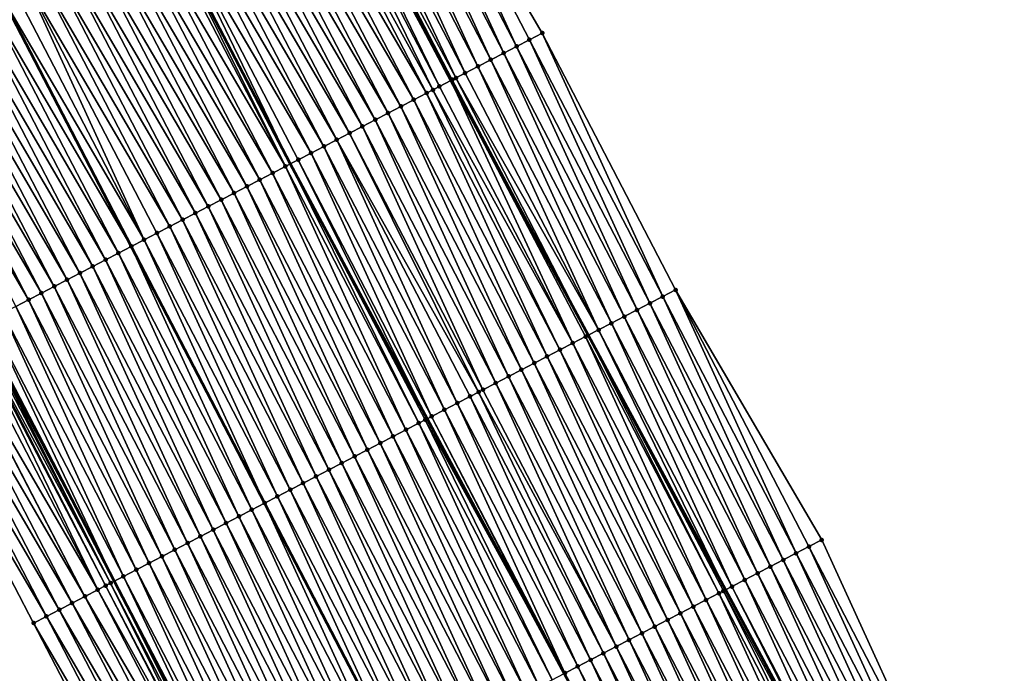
# Model space of a CAD drawing. Header units: feet. Extents: x 2010743 to 2022806, y 818705 to 837694.
# Tile 196 of 256: x 2012178 to 2012246, y 825542 to 825587. Entities that reach past the tile are written whole.
import ezdxf

# ---------------------------------------------------------------- set-up
doc = ezdxf.new("R2010")
doc.units = ezdxf.units.FT
doc.header["$MEASUREMENT"] = 0
for name, color, linetype, lineweight in [('EP_Travel Lane', 172, 'Continuous', 53), ('Road Shots', 141, 'Continuous', 100), ('STRIPING', 60, 'Continuous', 53)]:
    doc.layers.add(name, color=color, linetype=linetype, lineweight=lineweight)
doc.layers.add('I-77-MM17-21_NB-Surface-Border', color=7, linetype='Continuous')
doc.layers.add('I-77-MM17-21_NB-Surface-TIN', color=7, linetype='Continuous')

msp = doc.modelspace()

# ---------------------------------------------------------------- linework, layer by layer
at = {"layer": 'EP_Travel Lane'}
for points in [[(2012098.423, 825795.739, 322.685), (2012107.244, 825778.006, 322.934), (2012116.292, 825760.171, 323.171), (2012125.34, 825742.336, 323.418), (2012134.388, 825724.501, 323.672), (2012143.349, 825706.765, 323.886), (2012152.333, 825688.898, 324.102), (2012161.317, 825671.03, 324.312), (2012170.229, 825653.372, 324.484), (2012179.559, 825635.681, 324.602), (2012188.888, 825617.99, 324.735), (2012198.217, 825600.3, 324.868), (2012207.559, 825582.62, 324.95), (2012217.045, 825565.01, 324.969), (2012226.53, 825547.399, 325.002), (2012236.016, 825529.789, 325.043), (2012245.501, 825512.179, 325.066), (2012254.987, 825494.569, 325.048), (2012264.472, 825476.959, 325.034), (2012273.958, 825459.349, 325.006), (2012283.443, 825441.739, 324.982), (2012292.929, 825424.129, 324.94)], [(2012066.285, 825780.042, 323.996), (2012075.193, 825762.003, 324.193), (2012084.134, 825744.113, 324.357), (2012093.074, 825726.224, 324.541), (2012102.014, 825708.334, 324.683), (2012111.035, 825690.398, 324.866), (2012120.076, 825672.558, 324.993), (2012129.117, 825654.719, 325.099), (2012138.236, 825636.768, 325.226), (2012147.442, 825619.014, 325.321), (2012156.649, 825601.259, 325.367), (2012165.856, 825583.504, 325.429), (2012175.065, 825565.748, 325.494), (2012184.29, 825548.002, 325.563), (2012193.514, 825530.257, 325.608), (2012202.739, 825512.511, 325.627), (2012211.964, 825494.765, 325.644), (2012221.188, 825477.02, 325.642), (2012230.413, 825459.274, 325.644), (2012239.637, 825441.528, 325.619), (2012248.862, 825423.783, 325.6)]]:
    msp.add_polyline3d(points, dxfattribs=at)
at = {"layer": 'I-77-MM17-21_NB-Surface-Border', "color": 3, "linetype": 'Continuous', "lineweight": -3}
for points in [[(2012099.255, 825796.145, 322.634), (2012108.022, 825778.394, 322.886), (2012117.856, 825760.952, 323.074), (2012125.734, 825742.532, 323.387), (2012135.738, 825725.175, 323.587), (2012144.621, 825707.409, 323.833), (2012152.809, 825689.138, 324.083), (2012162.741, 825671.751, 324.25), (2012174.353, 825655.512, 324.278), (2012184.455, 825638.222, 324.369), (2012194.556, 825620.931, 324.428), (2012203.77, 825603.181, 324.556), (2012213.869, 825585.896, 324.582), (2012223.085, 825568.146, 324.634), (2012233.189, 825550.857, 324.629), (2012241.518, 825532.646, 324.724), (2012249.847, 825514.436, 324.823), (2012259.951, 825497.147, 324.812), (2012268.28, 825478.936, 324.864), (2012278.384, 825461.647, 324.814), (2012287.6, 825443.897, 324.804), (2012297.704, 825426.608, 324.725)], [(2012244.153, 825421.338, 325.467), (2012235.02, 825439.131, 325.501), (2012226.054, 825457.011, 325.528), (2012216.409, 825474.538, 325.541), (2012206.769, 825492.068, 325.544), (2012198.031, 825510.066, 325.549), (2012187.927, 825527.355, 325.511), (2012178.711, 825545.105, 325.5), (2012169.494, 825562.855, 325.458), (2012160.279, 825580.609, 325.418), (2012150.51, 825598.072, 325.408), (2012141.403, 825615.879, 325.378), (2012133.033, 825634.068, 325.294), (2012124.656, 825652.459, 325.188), (2012116.744, 825670.871, 325.082), (2012108.231, 825688.977, 324.949), (2012101.137, 825707.896, 324.725), (2012092.475, 825725.925, 324.566), (2012083.419, 825743.757, 324.389), (2012074.071, 825761.443, 324.254), (2012065.296, 825779.559, 324.054)]]:
    msp.add_polyline3d(points, dxfattribs=at)
at = {"layer": 'I-77-MM17-21_NB-Surface-TIN', "color": 128, "linetype": 'Continuous', "lineweight": -3}
for points in [[(2012212.094, 825584.974, 324.697), (2012203.77, 825603.181, 324.556), (2012202.883, 825602.72, 324.607)], [(2012212.094, 825584.974, 324.697), (2012212.982, 825585.435, 324.641), (2012203.77, 825603.181, 324.556)], [(2012212.982, 825585.435, 324.641), (2012213.869, 825585.896, 324.582), (2012203.77, 825603.181, 324.556)], [(2012211.207, 825584.514, 324.751), (2012202.883, 825602.72, 324.607), (2012201.995, 825602.259, 324.653)], [(2012211.207, 825584.514, 324.751), (2012212.094, 825584.974, 324.697), (2012202.883, 825602.72, 324.607)], [(2012209.432, 825583.592, 324.863), (2012201.107, 825601.799, 324.702), (2012200.22, 825601.338, 324.745)], [(2012210.319, 825584.053, 324.812), (2012201.995, 825602.259, 324.653), (2012201.107, 825601.799, 324.702)], [(2012209.432, 825583.592, 324.863), (2012210.319, 825584.053, 324.812), (2012201.107, 825601.799, 324.702)], [(2012210.319, 825584.053, 324.812), (2012211.207, 825584.514, 324.751), (2012201.995, 825602.259, 324.653)], [(2012208.544, 825583.131, 324.935), (2012200.22, 825601.338, 324.745), (2012199.332, 825600.878, 324.805)], [(2012208.544, 825583.131, 324.935), (2012209.432, 825583.592, 324.863), (2012200.22, 825601.338, 324.745)], [(2012198.042, 825600.209, 324.875), (2012207.559, 825582.62, 324.95), (2012198.217, 825600.3, 324.868)], [(2012198.444, 825600.417, 324.859), (2012198.217, 825600.3, 324.868), (2012207.559, 825582.62, 324.95)], [(2012207.909, 825582.801, 324.949), (2012199.332, 825600.878, 324.805), (2012198.444, 825600.417, 324.859)], [(2012207.657, 825582.67, 324.947), (2012198.444, 825600.417, 324.859), (2012207.559, 825582.62, 324.95)], [(2012207.657, 825582.67, 324.947), (2012207.909, 825582.801, 324.949), (2012198.444, 825600.417, 324.859)], [(2012207.909, 825582.801, 324.949), (2012208.544, 825583.131, 324.935), (2012199.332, 825600.878, 324.805)], [(2012206.32, 825581.976, 324.987), (2012197.557, 825599.957, 324.879), (2012196.669, 825599.496, 324.885)], [(2012206.769, 825582.21, 324.972), (2012198.042, 825600.209, 324.875), (2012197.557, 825599.957, 324.879)], [(2012206.32, 825581.976, 324.987), (2012206.769, 825582.21, 324.972), (2012197.557, 825599.957, 324.879)], [(2012206.769, 825582.21, 324.972), (2012207.559, 825582.62, 324.95), (2012198.042, 825600.209, 324.875)], [(2012204.994, 825581.288, 325.007), (2012195.782, 825599.035, 324.885), (2012194.894, 825598.575, 324.892)], [(2012205.882, 825581.749, 324.994), (2012196.669, 825599.496, 324.885), (2012195.782, 825599.035, 324.885)], [(2012204.994, 825581.288, 325.007), (2012205.882, 825581.749, 324.994), (2012195.782, 825599.035, 324.885)], [(2012205.882, 825581.749, 324.994), (2012206.32, 825581.976, 324.987), (2012196.669, 825599.496, 324.885)], [(2012204.107, 825580.827, 325.019), (2012194.894, 825598.575, 324.892), (2012194.006, 825598.114, 324.904)], [(2012204.107, 825580.827, 325.019), (2012204.994, 825581.288, 325.007), (2012194.894, 825598.575, 324.892)], [(2012202.332, 825579.905, 325.038), (2012193.119, 825597.653, 324.916), (2012192.231, 825597.193, 324.925)], [(2012203.219, 825580.366, 325.026), (2012194.006, 825598.114, 324.904), (2012193.119, 825597.653, 324.916)], [(2012202.332, 825579.905, 325.038), (2012203.219, 825580.366, 325.026), (2012193.119, 825597.653, 324.916)], [(2012203.219, 825580.366, 325.026), (2012204.107, 825580.827, 325.019), (2012194.006, 825598.114, 324.904)], [(2012201.444, 825579.445, 325.042), (2012192.231, 825597.193, 324.925), (2012191.344, 825596.732, 324.934)], [(2012201.444, 825579.445, 325.042), (2012202.332, 825579.905, 325.038), (2012192.231, 825597.193, 324.925)], [(2012199.669, 825578.523, 325.069), (2012190.456, 825596.271, 324.945), (2012189.569, 825595.811, 324.965)], [(2012200.557, 825578.984, 325.057), (2012191.344, 825596.732, 324.934), (2012190.456, 825596.271, 324.945)], [(2012199.669, 825578.523, 325.069), (2012200.557, 825578.984, 325.057), (2012190.456, 825596.271, 324.945)], [(2012200.557, 825578.984, 325.057), (2012201.444, 825579.445, 325.042), (2012191.344, 825596.732, 324.934)], [(2012198.782, 825578.062, 325.079), (2012189.569, 825595.811, 324.965), (2012188.681, 825595.35, 324.987)], [(2012198.782, 825578.062, 325.079), (2012199.669, 825578.523, 325.069), (2012189.569, 825595.811, 324.965)], [(2012187.793, 825594.889, 325.014), (2012187.214, 825594.589, 325.021), (2012196.446, 825576.849, 325.097)], [(2012197.894, 825577.601, 325.094), (2012188.681, 825595.35, 324.987), (2012187.793, 825594.889, 325.014)], [(2012197.007, 825577.141, 325.104), (2012187.793, 825594.889, 325.014), (2012196.446, 825576.849, 325.097)], [(2012197.007, 825577.141, 325.104), (2012197.894, 825577.601, 325.094), (2012187.793, 825594.889, 325.014)], [(2012197.894, 825577.601, 325.094), (2012198.782, 825578.062, 325.079), (2012188.681, 825595.35, 324.987)], [(2012196.119, 825576.68, 325.094), (2012186.906, 825594.429, 325.024), (2012186.018, 825593.968, 325.048)], [(2012196.119, 825576.68, 325.094), (2012187.214, 825594.589, 325.021), (2012186.906, 825594.429, 325.024)], [(2012196.119, 825576.68, 325.094), (2012196.446, 825576.849, 325.097), (2012187.214, 825594.589, 325.021)], [(2012194.344, 825575.758, 325.137), (2012185.131, 825593.507, 325.056), (2012184.243, 825593.047, 325.068)], [(2012195.232, 825576.219, 325.123), (2012186.018, 825593.968, 325.048), (2012185.131, 825593.507, 325.056)], [(2012194.344, 825575.758, 325.137), (2012195.232, 825576.219, 325.123), (2012185.131, 825593.507, 325.056)], [(2012195.232, 825576.219, 325.123), (2012196.119, 825576.68, 325.094), (2012186.018, 825593.968, 325.048)], [(2012193.457, 825575.297, 325.152), (2012184.243, 825593.047, 325.068), (2012183.355, 825592.586, 325.084)], [(2012193.457, 825575.297, 325.152), (2012194.344, 825575.758, 325.137), (2012184.243, 825593.047, 325.068)], [(2012191.682, 825574.376, 325.187), (2012182.468, 825592.125, 325.103), (2012181.58, 825591.665, 325.12)], [(2012192.569, 825574.836, 325.167), (2012183.355, 825592.586, 325.084), (2012182.468, 825592.125, 325.103)], [(2012191.682, 825574.376, 325.187), (2012192.569, 825574.836, 325.167), (2012182.468, 825592.125, 325.103)], [(2012192.569, 825574.836, 325.167), (2012193.457, 825575.297, 325.152), (2012183.355, 825592.586, 325.084)], [(2012190.794, 825573.915, 325.205), (2012181.58, 825591.665, 325.12), (2012180.693, 825591.204, 325.134)], [(2012190.794, 825573.915, 325.205), (2012191.682, 825574.376, 325.187), (2012181.58, 825591.665, 325.12)], [(2012189.019, 825572.993, 325.236), (2012179.805, 825590.744, 325.149), (2012178.918, 825590.283, 325.166)], [(2012189.907, 825573.454, 325.218), (2012180.693, 825591.204, 325.134), (2012179.805, 825590.744, 325.149)], [(2012189.019, 825572.993, 325.236), (2012189.907, 825573.454, 325.218), (2012179.805, 825590.744, 325.149)], [(2012189.907, 825573.454, 325.218), (2012190.794, 825573.915, 325.205), (2012180.693, 825591.204, 325.134)], [(2012188.132, 825572.532, 325.254), (2012178.918, 825590.283, 325.166), (2012178.03, 825589.822, 325.189)], [(2012188.132, 825572.532, 325.254), (2012189.019, 825572.993, 325.236), (2012178.918, 825590.283, 325.166)], [(2012186.357, 825571.611, 325.294), (2012178.03, 825589.822, 325.189), (2012177.142, 825589.362, 325.218)], [(2012186.357, 825571.611, 325.294), (2012187.244, 825572.072, 325.272), (2012178.03, 825589.822, 325.189)], [(2012187.244, 825572.072, 325.272), (2012188.132, 825572.532, 325.254), (2012178.03, 825589.822, 325.189)], [(2012175.367, 825588.44, 325.25), (2012185.469, 825571.15, 325.31), (2012176.255, 825588.901, 325.231)], [(2012186.357, 825571.611, 325.294), (2012177.142, 825589.362, 325.218), (2012176.255, 825588.901, 325.231)], [(2012186.357, 825571.611, 325.294), (2012176.255, 825588.901, 325.231), (2012185.469, 825571.15, 325.31)], [(2012184.582, 825570.689, 325.328), (2012175.367, 825588.44, 325.25), (2012174.48, 825587.98, 325.266)], [(2012184.582, 825570.689, 325.328), (2012185.469, 825571.15, 325.31), (2012175.367, 825588.44, 325.25)], [(2012182.807, 825569.767, 325.359), (2012173.592, 825587.519, 325.283), (2012172.704, 825587.058, 325.303)], [(2012183.694, 825570.228, 325.342), (2012174.48, 825587.98, 325.266), (2012173.592, 825587.519, 325.283)], [(2012182.807, 825569.767, 325.359), (2012183.694, 825570.228, 325.342), (2012173.592, 825587.519, 325.283)], [(2012183.694, 825570.228, 325.342), (2012184.582, 825570.689, 325.328), (2012174.48, 825587.98, 325.266)], [(2012181.919, 825569.307, 325.379), (2012172.704, 825587.058, 325.303), (2012171.817, 825586.598, 325.322)], [(2012181.919, 825569.307, 325.379), (2012182.807, 825569.767, 325.359), (2012172.704, 825587.058, 325.303)], [(2012180.144, 825568.385, 325.412), (2012170.929, 825586.137, 325.337), (2012170.042, 825585.676, 325.351)], [(2012181.032, 825568.846, 325.397), (2012171.817, 825586.598, 325.322), (2012170.929, 825586.137, 325.337)], [(2012180.144, 825568.385, 325.412), (2012181.032, 825568.846, 325.397), (2012170.929, 825586.137, 325.337)], [(2012181.032, 825568.846, 325.397), (2012181.919, 825569.307, 325.379), (2012171.817, 825586.598, 325.322)], [(2012179.257, 825567.924, 325.422), (2012170.042, 825585.676, 325.351), (2012169.154, 825585.216, 325.37)], [(2012179.257, 825567.924, 325.422), (2012180.144, 825568.385, 325.412), (2012170.042, 825585.676, 325.351)], [(2012221.31, 825567.225, 324.736), (2012212.982, 825585.435, 324.641), (2012212.094, 825584.974, 324.697)], [(2012222.198, 825567.685, 324.689), (2012213.869, 825585.896, 324.582), (2012212.982, 825585.435, 324.641)], [(2012221.31, 825567.225, 324.736), (2012222.198, 825567.685, 324.689), (2012212.982, 825585.435, 324.641)], [(2012222.198, 825567.685, 324.689), (2012223.085, 825568.146, 324.634), (2012213.869, 825585.896, 324.582)], [(2012178.369, 825567.463, 325.439), (2012169.154, 825585.216, 325.37), (2012168.267, 825584.755, 325.389)], [(2012177.482, 825567.003, 325.458), (2012178.369, 825567.463, 325.439), (2012168.267, 825584.755, 325.389)], [(2012178.369, 825567.463, 325.439), (2012179.257, 825567.924, 325.422), (2012169.154, 825585.216, 325.37)], [(2012220.423, 825566.764, 324.789), (2012212.094, 825584.974, 324.697), (2012211.207, 825584.514, 324.751)], [(2012220.423, 825566.764, 324.789), (2012221.31, 825567.225, 324.736), (2012212.094, 825584.974, 324.697)], [(2012218.648, 825565.842, 324.894), (2012210.319, 825584.053, 324.812), (2012209.432, 825583.592, 324.863)], [(2012219.535, 825566.303, 324.84), (2012211.207, 825584.514, 324.751), (2012210.319, 825584.053, 324.812)], [(2012218.648, 825565.842, 324.894), (2012219.535, 825566.303, 324.84), (2012210.319, 825584.053, 324.812)], [(2012219.535, 825566.303, 324.84), (2012220.423, 825566.764, 324.789), (2012211.207, 825584.514, 324.751)], [(2012217.761, 825565.381, 324.958), (2012209.432, 825583.592, 324.863), (2012208.544, 825583.131, 324.935)], [(2012217.761, 825565.381, 324.958), (2012218.648, 825565.842, 324.894), (2012209.432, 825583.592, 324.863)], [(2012215.986, 825564.46, 324.998), (2012207.559, 825582.62, 324.95), (2012206.769, 825582.21, 324.972)], [(2012207.657, 825582.67, 324.947), (2012207.559, 825582.62, 324.95), (2012217.045, 825565.01, 324.969)], [(2012216.873, 825564.92, 324.972), (2012217.045, 825565.01, 324.969), (2012207.559, 825582.62, 324.95)], [(2012215.986, 825564.46, 324.998), (2012216.873, 825564.92, 324.972), (2012207.559, 825582.62, 324.95)], [(2012207.657, 825582.67, 324.947), (2012217.045, 825565.01, 324.969), (2012207.909, 825582.801, 324.949)], [(2012217.761, 825565.381, 324.958), (2012208.544, 825583.131, 324.935), (2012207.909, 825582.801, 324.949)], [(2012217.761, 825565.381, 324.958), (2012207.909, 825582.801, 324.949), (2012217.045, 825565.01, 324.969)], [(2012215.098, 825563.999, 325.011), (2012206.32, 825581.976, 324.987), (2012205.882, 825581.749, 324.994)], [(2012215.986, 825564.46, 324.998), (2012206.769, 825582.21, 324.972), (2012206.32, 825581.976, 324.987)], [(2012215.098, 825563.999, 325.011), (2012215.986, 825564.46, 324.998), (2012206.32, 825581.976, 324.987)], [(2012213.323, 825563.077, 325.05), (2012204.994, 825581.288, 325.007), (2012204.107, 825580.827, 325.019)], [(2012214.211, 825563.538, 325.025), (2012205.882, 825581.749, 324.994), (2012204.994, 825581.288, 325.007)], [(2012213.323, 825563.077, 325.05), (2012214.211, 825563.538, 325.025), (2012204.994, 825581.288, 325.007)], [(2012214.211, 825563.538, 325.025), (2012215.098, 825563.999, 325.011), (2012205.882, 825581.749, 324.994)], [(2012212.436, 825562.616, 325.07), (2012204.107, 825580.827, 325.019), (2012203.219, 825580.366, 325.026)], [(2012212.436, 825562.616, 325.07), (2012213.323, 825563.077, 325.05), (2012204.107, 825580.827, 325.019)], [(2012210.661, 825561.695, 325.094), (2012202.332, 825579.905, 325.038), (2012201.444, 825579.445, 325.042)], [(2012211.548, 825562.156, 325.085), (2012203.219, 825580.366, 325.026), (2012202.332, 825579.905, 325.038)], [(2012210.661, 825561.695, 325.094), (2012211.548, 825562.156, 325.085), (2012202.332, 825579.905, 325.038)], [(2012211.548, 825562.156, 325.085), (2012212.436, 825562.616, 325.07), (2012203.219, 825580.366, 325.026)], [(2012209.773, 825561.234, 325.122), (2012201.444, 825579.445, 325.042), (2012200.557, 825578.984, 325.057)], [(2012209.773, 825561.234, 325.122), (2012210.661, 825561.695, 325.094), (2012201.444, 825579.445, 325.042)], [(2012207.998, 825560.312, 325.157), (2012199.669, 825578.523, 325.069), (2012198.782, 825578.062, 325.079)], [(2012209.47, 825561.077, 325.131), (2012200.557, 825578.984, 325.057), (2012199.669, 825578.523, 325.069)], [(2012207.998, 825560.312, 325.157), (2012208.886, 825560.773, 325.141), (2012199.669, 825578.523, 325.069)], [(2012208.886, 825560.773, 325.141), (2012209.47, 825561.077, 325.131), (2012199.669, 825578.523, 325.069)], [(2012209.47, 825561.077, 325.131), (2012209.773, 825561.234, 325.122), (2012200.557, 825578.984, 325.057)], [(2012207.111, 825559.851, 325.167), (2012198.782, 825578.062, 325.079), (2012197.894, 825577.601, 325.094)], [(2012207.111, 825559.851, 325.167), (2012207.998, 825560.312, 325.157), (2012198.782, 825578.062, 325.079)], [(2012197.007, 825577.141, 325.104), (2012196.446, 825576.849, 325.097), (2012205.922, 825559.234, 325.174)], [(2012206.223, 825559.391, 325.172), (2012197.894, 825577.601, 325.094), (2012197.007, 825577.141, 325.104)], [(2012206.223, 825559.391, 325.172), (2012197.007, 825577.141, 325.104), (2012205.922, 825559.234, 325.174)], [(2012206.223, 825559.391, 325.172), (2012207.111, 825559.851, 325.167), (2012197.894, 825577.601, 325.094)], [(2012204.448, 825558.469, 325.198), (2012196.119, 825576.68, 325.094), (2012195.232, 825576.219, 325.123)], [(2012205.336, 825558.93, 325.176), (2012196.446, 825576.849, 325.097), (2012196.119, 825576.68, 325.094)], [(2012204.448, 825558.469, 325.198), (2012205.336, 825558.93, 325.176), (2012196.119, 825576.68, 325.094)], [(2012205.781, 825559.161, 325.174), (2012205.922, 825559.234, 325.174), (2012196.446, 825576.849, 325.097)], [(2012205.336, 825558.93, 325.176), (2012205.781, 825559.161, 325.174), (2012196.446, 825576.849, 325.097)], [(2012203.561, 825558.008, 325.211), (2012195.232, 825576.219, 325.123), (2012194.344, 825575.758, 325.137)], [(2012203.561, 825558.008, 325.211), (2012204.448, 825558.469, 325.198), (2012195.232, 825576.219, 325.123)], [(2012201.786, 825557.087, 325.239), (2012193.457, 825575.297, 325.152), (2012192.569, 825574.836, 325.167)], [(2012202.673, 825557.547, 325.223), (2012194.344, 825575.758, 325.137), (2012193.457, 825575.297, 325.152)], [(2012201.786, 825557.087, 325.239), (2012202.673, 825557.547, 325.223), (2012193.457, 825575.297, 325.152)], [(2012202.673, 825557.547, 325.223), (2012203.561, 825558.008, 325.211), (2012194.344, 825575.758, 325.137)], [(2012200.898, 825556.626, 325.259), (2012192.569, 825574.836, 325.167), (2012191.682, 825574.376, 325.187)], [(2012200.898, 825556.626, 325.259), (2012201.786, 825557.087, 325.239), (2012192.569, 825574.836, 325.167)], [(2012199.123, 825555.704, 325.289), (2012190.794, 825573.915, 325.205), (2012189.907, 825573.454, 325.218)], [(2012200.011, 825556.165, 325.277), (2012191.682, 825574.376, 325.187), (2012190.794, 825573.915, 325.205)], [(2012199.123, 825555.704, 325.289), (2012200.011, 825556.165, 325.277), (2012190.794, 825573.915, 325.205)], [(2012200.011, 825556.165, 325.277), (2012200.898, 825556.626, 325.259), (2012191.682, 825574.376, 325.187)], [(2012198.236, 825555.243, 325.305), (2012189.907, 825573.454, 325.218), (2012189.019, 825572.993, 325.236)], [(2012198.236, 825555.243, 325.305), (2012199.123, 825555.704, 325.289), (2012189.907, 825573.454, 325.218)], [(2012196.461, 825554.322, 325.351), (2012188.132, 825572.532, 325.254), (2012187.244, 825572.072, 325.272)], [(2012197.348, 825554.782, 325.325), (2012189.019, 825572.993, 325.236), (2012188.132, 825572.532, 325.254)], [(2012196.461, 825554.322, 325.351), (2012197.348, 825554.782, 325.325), (2012188.132, 825572.532, 325.254)], [(2012197.348, 825554.782, 325.325), (2012198.236, 825555.243, 325.305), (2012189.019, 825572.993, 325.236)], [(2012195.573, 825553.861, 325.375), (2012187.244, 825572.072, 325.272), (2012186.357, 825571.611, 325.294)], [(2012195.573, 825553.861, 325.375), (2012196.461, 825554.322, 325.351), (2012187.244, 825572.072, 325.272)], [(2012193.798, 825552.939, 325.404), (2012185.469, 825571.15, 325.31), (2012184.582, 825570.689, 325.328)], [(2012186.357, 825571.611, 325.294), (2012185.469, 825571.15, 325.31), (2012194.686, 825553.4, 325.391)], [(2012193.798, 825552.939, 325.404), (2012194.686, 825553.4, 325.391), (2012185.469, 825571.15, 325.31)], [(2012195.573, 825553.861, 325.375), (2012186.357, 825571.611, 325.294), (2012194.686, 825553.4, 325.391)], [(2012192.911, 825552.478, 325.416), (2012184.582, 825570.689, 325.328), (2012183.694, 825570.228, 325.342)], [(2012192.911, 825552.478, 325.416), (2012193.798, 825552.939, 325.404), (2012184.582, 825570.689, 325.328)], [(2012191.136, 825551.557, 325.451), (2012182.807, 825569.767, 325.359), (2012181.919, 825569.307, 325.379)], [(2012192.023, 825552.018, 325.433), (2012183.694, 825570.228, 325.342), (2012182.807, 825569.767, 325.359)], [(2012191.136, 825551.557, 325.451), (2012192.023, 825552.018, 325.433), (2012182.807, 825569.767, 325.359)], [(2012192.023, 825552.018, 325.433), (2012192.911, 825552.478, 325.416), (2012183.694, 825570.228, 325.342)], [(2012190.248, 825551.096, 325.467), (2012181.919, 825569.307, 325.379), (2012181.032, 825568.846, 325.397)], [(2012190.248, 825551.096, 325.467), (2012191.136, 825551.557, 325.451), (2012181.919, 825569.307, 325.379)], [(2012188.473, 825550.174, 325.494), (2012180.144, 825568.385, 325.412), (2012179.257, 825567.924, 325.422)], [(2012189.361, 825550.635, 325.48), (2012181.032, 825568.846, 325.397), (2012180.144, 825568.385, 325.412)], [(2012188.473, 825550.174, 325.494), (2012189.361, 825550.635, 325.48), (2012180.144, 825568.385, 325.412)], [(2012189.361, 825550.635, 325.48), (2012190.248, 825551.096, 325.467), (2012181.032, 825568.846, 325.397)], [(2012187.586, 825549.713, 325.511), (2012179.257, 825567.924, 325.422), (2012178.369, 825567.463, 325.439)], [(2012187.586, 825549.713, 325.511), (2012188.473, 825550.174, 325.494), (2012179.257, 825567.924, 325.422)], [(2012230.527, 825549.475, 324.782), (2012222.198, 825567.685, 324.689), (2012221.31, 825567.225, 324.736)], [(2012231.414, 825549.935, 324.736), (2012223.085, 825568.146, 324.634), (2012222.198, 825567.685, 324.689)], [(2012230.527, 825549.475, 324.782), (2012231.414, 825549.935, 324.736), (2012222.198, 825567.685, 324.689)], [(2012231.414, 825549.935, 324.736), (2012232.302, 825550.396, 324.683), (2012223.085, 825568.146, 324.634)], [(2012232.302, 825550.396, 324.683), (2012233.189, 825550.857, 324.629), (2012223.085, 825568.146, 324.634)], [(2012185.811, 825548.792, 325.545), (2012177.482, 825567.003, 325.458), (2012176.594, 825566.542, 325.476)], [(2012186.698, 825549.253, 325.529), (2012178.369, 825567.463, 325.439), (2012177.482, 825567.003, 325.458)], [(2012185.811, 825548.792, 325.545), (2012186.698, 825549.253, 325.529), (2012177.482, 825567.003, 325.458)], [(2012186.698, 825549.253, 325.529), (2012187.586, 825549.713, 325.511), (2012178.369, 825567.463, 325.439)], [(2012229.639, 825549.014, 324.831), (2012221.31, 825567.225, 324.736), (2012220.423, 825566.764, 324.789)], [(2012229.639, 825549.014, 324.831), (2012230.527, 825549.475, 324.782), (2012221.31, 825567.225, 324.736)], [(2012184.923, 825548.331, 325.555), (2012176.594, 825566.542, 325.476), (2012175.707, 825566.081, 325.485)], [(2012184.923, 825548.331, 325.555), (2012185.811, 825548.792, 325.545), (2012176.594, 825566.542, 325.476)], [(2012227.864, 825548.092, 324.933), (2012219.535, 825566.303, 324.84), (2012218.648, 825565.842, 324.894)], [(2012228.752, 825548.553, 324.872), (2012220.423, 825566.764, 324.789), (2012219.535, 825566.303, 324.84)], [(2012227.864, 825548.092, 324.933), (2012228.752, 825548.553, 324.872), (2012219.535, 825566.303, 324.84)], [(2012228.752, 825548.553, 324.872), (2012229.639, 825549.014, 324.831), (2012220.423, 825566.764, 324.789)], [(2012184.036, 825547.87, 325.566), (2012174.819, 825565.62, 325.504), (2012174.554, 825565.482, 325.512)], [(2012184.036, 825547.87, 325.566), (2012174.952, 825565.689, 325.496), (2012174.819, 825565.62, 325.504)], [(2012174.952, 825565.689, 325.496), (2012184.29, 825548.002, 325.563), (2012175.065, 825565.748, 325.494)], [(2012184.036, 825547.87, 325.566), (2012184.29, 825548.002, 325.563), (2012174.952, 825565.689, 325.496)], [(2012175.707, 825566.081, 325.485), (2012175.065, 825565.748, 325.494), (2012184.29, 825548.002, 325.563)], [(2012184.923, 825548.331, 325.555), (2012175.707, 825566.081, 325.485), (2012184.29, 825548.002, 325.563)], [(2012226.977, 825547.631, 324.988), (2012218.648, 825565.842, 324.894), (2012217.761, 825565.381, 324.958)], [(2012226.977, 825547.631, 324.988), (2012227.864, 825548.092, 324.933), (2012218.648, 825565.842, 324.894)], [(2012183.148, 825547.409, 325.553), (2012173.932, 825565.159, 325.485), (2012173.063, 825564.708, 325.489)], [(2012183.148, 825547.409, 325.553), (2012174.456, 825565.431, 325.51), (2012173.932, 825565.159, 325.485)], [(2012183.692, 825547.692, 325.573), (2012174.554, 825565.482, 325.512), (2012174.456, 825565.431, 325.51)], [(2012183.148, 825547.409, 325.553), (2012183.692, 825547.692, 325.573), (2012174.456, 825565.431, 325.51)], [(2012183.692, 825547.692, 325.573), (2012184.036, 825547.87, 325.566), (2012174.554, 825565.482, 325.512)], [(2012225.202, 825546.71, 325.021), (2012216.873, 825564.92, 324.972), (2012215.986, 825564.46, 324.998)], [(2012226.089, 825547.171, 325.011), (2012217.045, 825565.01, 324.969), (2012216.873, 825564.92, 324.972)], [(2012225.202, 825546.71, 325.021), (2012226.089, 825547.171, 325.011), (2012216.873, 825564.92, 324.972)], [(2012217.761, 825565.381, 324.958), (2012217.045, 825565.01, 324.969), (2012226.53, 825547.399, 325.002)], [(2012226.398, 825547.331, 325.007), (2012226.53, 825547.399, 325.002), (2012217.045, 825565.01, 324.969)], [(2012226.089, 825547.171, 325.011), (2012226.398, 825547.331, 325.007), (2012217.045, 825565.01, 324.969)], [(2012226.977, 825547.631, 324.988), (2012217.761, 825565.381, 324.958), (2012226.53, 825547.399, 325.002)], [(2012181.373, 825546.488, 325.545), (2012172.157, 825564.238, 325.491), (2012171.269, 825563.777, 325.479)], [(2012182.261, 825546.949, 325.546), (2012173.044, 825564.698, 325.49), (2012172.157, 825564.238, 325.491)], [(2012181.373, 825546.488, 325.545), (2012182.261, 825546.949, 325.546), (2012172.157, 825564.238, 325.491)], [(2012182.261, 825546.949, 325.546), (2012173.063, 825564.708, 325.489), (2012173.044, 825564.698, 325.49)], [(2012182.261, 825546.949, 325.546), (2012183.148, 825547.409, 325.553), (2012173.063, 825564.708, 325.489)], [(2012224.314, 825546.249, 325.033), (2012215.986, 825564.46, 324.998), (2012215.098, 825563.999, 325.011)], [(2012224.314, 825546.249, 325.033), (2012225.202, 825546.71, 325.021), (2012215.986, 825564.46, 324.998)], [(2012180.486, 825546.027, 325.529), (2012171.269, 825563.777, 325.479), (2012170.382, 825563.316, 325.47)], [(2012180.486, 825546.027, 325.529), (2012181.373, 825546.488, 325.545), (2012171.269, 825563.777, 325.479)], [(2012222.539, 825545.327, 325.076), (2012214.211, 825563.538, 325.025), (2012213.323, 825563.077, 325.05)], [(2012223.427, 825545.788, 325.053), (2012215.098, 825563.999, 325.011), (2012214.211, 825563.538, 325.025)], [(2012222.539, 825545.327, 325.076), (2012223.427, 825545.788, 325.053), (2012214.211, 825563.538, 325.025)], [(2012223.427, 825545.788, 325.053), (2012224.314, 825546.249, 325.033), (2012215.098, 825563.999, 325.011)], [(2012179.598, 825545.566, 325.516), (2012170.382, 825563.316, 325.47), (2012169.494, 825562.855, 325.458)], [(2012178.711, 825545.105, 325.5), (2012179.598, 825545.566, 325.516), (2012169.494, 825562.855, 325.458)], [(2012179.598, 825545.566, 325.516), (2012180.486, 825546.027, 325.529), (2012170.382, 825563.316, 325.47)], [(2012221.652, 825544.867, 325.095), (2012213.323, 825563.077, 325.05), (2012212.436, 825562.616, 325.07)], [(2012221.652, 825544.867, 325.095), (2012222.539, 825545.327, 325.076), (2012213.323, 825563.077, 325.05)], [(2012220.764, 825544.406, 325.112), (2012212.436, 825562.616, 325.07), (2012211.548, 825562.156, 325.085)], [(2012220.764, 825544.406, 325.112), (2012221.652, 825544.867, 325.095), (2012212.436, 825562.616, 325.07)], [(2012218.989, 825543.484, 325.143), (2012210.661, 825561.695, 325.094), (2012209.773, 825561.234, 325.122)], [(2012219.877, 825543.945, 325.129), (2012211.548, 825562.156, 325.085), (2012210.661, 825561.695, 325.094)], [(2012218.989, 825543.484, 325.143), (2012219.877, 825543.945, 325.129), (2012210.661, 825561.695, 325.094)], [(2012219.877, 825543.945, 325.129), (2012220.764, 825544.406, 325.112), (2012211.548, 825562.156, 325.085)], [(2012218.102, 825543.023, 325.159), (2012209.47, 825561.077, 325.131), (2012208.886, 825560.773, 325.141)], [(2012218.989, 825543.484, 325.143), (2012209.773, 825561.234, 325.122), (2012209.47, 825561.077, 325.131)], [(2012218.102, 825543.023, 325.159), (2012218.989, 825543.484, 325.143), (2012209.47, 825561.077, 325.131)], [(2012216.327, 825542.102, 325.193), (2012207.998, 825560.312, 325.157), (2012207.111, 825559.851, 325.167)], [(2012217.214, 825542.562, 325.176), (2012208.886, 825560.773, 325.141), (2012207.998, 825560.312, 325.157)], [(2012216.327, 825542.102, 325.193), (2012217.214, 825542.562, 325.176), (2012207.998, 825560.312, 325.157)], [(2012217.214, 825542.562, 325.176), (2012218.102, 825543.023, 325.159), (2012208.886, 825560.773, 325.141)], [(2012215.439, 825541.641, 325.217), (2012207.111, 825559.851, 325.167), (2012206.223, 825559.391, 325.172)], [(2012215.439, 825541.641, 325.217), (2012216.327, 825542.102, 325.193), (2012207.111, 825559.851, 325.167)], [(2012213.665, 825540.719, 325.248), (2012205.336, 825558.93, 325.176), (2012204.448, 825558.469, 325.198)], [(2012214.552, 825541.18, 325.223), (2012205.781, 825559.161, 325.174), (2012205.336, 825558.93, 325.176)], [(2012213.665, 825540.719, 325.248), (2012214.552, 825541.18, 325.223), (2012205.336, 825558.93, 325.176)], [(2012205.781, 825559.161, 325.174), (2012215.399, 825541.62, 325.217), (2012205.922, 825559.234, 325.174)], [(2012214.552, 825541.18, 325.223), (2012215.399, 825541.62, 325.217), (2012205.781, 825559.161, 325.174)], [(2012206.223, 825559.391, 325.172), (2012205.922, 825559.234, 325.174), (2012215.399, 825541.62, 325.217)], [(2012215.439, 825541.641, 325.217), (2012206.223, 825559.391, 325.172), (2012215.399, 825541.62, 325.217)], [(2012212.777, 825540.258, 325.259), (2012204.448, 825558.469, 325.198), (2012203.561, 825558.008, 325.211)], [(2012212.777, 825540.258, 325.259), (2012213.665, 825540.719, 325.248), (2012204.448, 825558.469, 325.198)], [(2012211.002, 825539.337, 325.287), (2012202.673, 825557.547, 325.223), (2012201.786, 825557.087, 325.239)], [(2012211.89, 825539.798, 325.269), (2012203.561, 825558.008, 325.211), (2012202.673, 825557.547, 325.223)], [(2012211.002, 825539.337, 325.287), (2012211.89, 825539.798, 325.269), (2012202.673, 825557.547, 325.223)], [(2012211.89, 825539.798, 325.269), (2012212.777, 825540.258, 325.259), (2012203.561, 825558.008, 325.211)], [(2012210.115, 825538.876, 325.305), (2012201.786, 825557.087, 325.239), (2012200.898, 825556.626, 325.259)], [(2012210.115, 825538.876, 325.305), (2012211.002, 825539.337, 325.287), (2012201.786, 825557.087, 325.239)], [(2012208.34, 825537.954, 325.336), (2012200.011, 825556.165, 325.277), (2012199.123, 825555.704, 325.289)], [(2012209.227, 825538.415, 325.323), (2012200.898, 825556.626, 325.259), (2012200.011, 825556.165, 325.277)], [(2012208.34, 825537.954, 325.336), (2012209.227, 825538.415, 325.323), (2012200.011, 825556.165, 325.277)], [(2012209.227, 825538.415, 325.323), (2012210.115, 825538.876, 325.305), (2012200.898, 825556.626, 325.259)], [(2012207.452, 825537.493, 325.353), (2012199.123, 825555.704, 325.289), (2012198.236, 825555.243, 325.305)], [(2012207.452, 825537.493, 325.353), (2012208.34, 825537.954, 325.336), (2012199.123, 825555.704, 325.289)], [(2012205.677, 825536.572, 325.389), (2012197.348, 825554.782, 325.325), (2012196.461, 825554.322, 325.351)], [(2012206.565, 825537.033, 325.371), (2012198.236, 825555.243, 325.305), (2012197.348, 825554.782, 325.325)], [(2012205.677, 825536.572, 325.389), (2012206.565, 825537.033, 325.371), (2012197.348, 825554.782, 325.325)], [(2012206.565, 825537.033, 325.371), (2012207.452, 825537.493, 325.353), (2012198.236, 825555.243, 325.305)], [(2012204.79, 825536.111, 325.417), (2012196.461, 825554.322, 325.351), (2012195.573, 825553.861, 325.375)], [(2012204.79, 825536.111, 325.417), (2012205.677, 825536.572, 325.389), (2012196.461, 825554.322, 325.351)], [(2012203.015, 825535.189, 325.447), (2012194.686, 825553.4, 325.391), (2012193.798, 825552.939, 325.404)], [(2012195.573, 825553.861, 325.375), (2012194.686, 825553.4, 325.391), (2012203.902, 825535.65, 325.429)], [(2012203.015, 825535.189, 325.447), (2012203.902, 825535.65, 325.429), (2012194.686, 825553.4, 325.391)], [(2012204.79, 825536.111, 325.417), (2012195.573, 825553.861, 325.375), (2012203.902, 825535.65, 325.429)], [(2012202.127, 825534.729, 325.462), (2012193.798, 825552.939, 325.404), (2012192.911, 825552.478, 325.416)], [(2012202.127, 825534.729, 325.462), (2012203.015, 825535.189, 325.447), (2012193.798, 825552.939, 325.404)], [(2012200.352, 825533.807, 325.499), (2012192.023, 825552.018, 325.433), (2012191.136, 825551.557, 325.451)], [(2012201.24, 825534.268, 325.479), (2012192.911, 825552.478, 325.416), (2012192.023, 825552.018, 325.433)], [(2012200.352, 825533.807, 325.499), (2012201.24, 825534.268, 325.479), (2012192.023, 825552.018, 325.433)], [(2012201.24, 825534.268, 325.479), (2012202.127, 825534.729, 325.462), (2012192.911, 825552.478, 325.416)], [(2012199.465, 825533.346, 325.515), (2012191.136, 825551.557, 325.451), (2012190.248, 825551.096, 325.467)], [(2012199.465, 825533.346, 325.515), (2012200.352, 825533.807, 325.499), (2012191.136, 825551.557, 325.451)], [(2012197.69, 825532.424, 325.541), (2012189.361, 825550.635, 325.48), (2012188.473, 825550.174, 325.494)], [(2012198.577, 825532.885, 325.529), (2012190.248, 825551.096, 325.467), (2012189.361, 825550.635, 325.48)], [(2012197.69, 825532.424, 325.541), (2012198.577, 825532.885, 325.529), (2012189.361, 825550.635, 325.48)], [(2012198.577, 825532.885, 325.529), (2012199.465, 825533.346, 325.515), (2012190.248, 825551.096, 325.467)], [(2012241.518, 825532.646, 324.724), (2012233.189, 825550.857, 324.629), (2012232.302, 825550.396, 324.683)], [(2012196.802, 825531.964, 325.556), (2012188.473, 825550.174, 325.494), (2012187.586, 825549.713, 325.511)], [(2012196.802, 825531.964, 325.556), (2012197.69, 825532.424, 325.541), (2012188.473, 825550.174, 325.494)], [(2012239.743, 825531.725, 324.822), (2012231.414, 825549.935, 324.736), (2012230.527, 825549.475, 324.782)], [(2012240.631, 825532.186, 324.773), (2012232.302, 825550.396, 324.683), (2012231.414, 825549.935, 324.736)], [(2012239.743, 825531.725, 324.822), (2012240.631, 825532.186, 324.773), (2012231.414, 825549.935, 324.736)], [(2012240.631, 825532.186, 324.773), (2012241.518, 825532.646, 324.724), (2012232.302, 825550.396, 324.683)], [(2012195.027, 825531.042, 325.591), (2012186.698, 825549.253, 325.529), (2012185.811, 825548.792, 325.545)], [(2012195.915, 825531.503, 325.572), (2012187.586, 825549.713, 325.511), (2012186.698, 825549.253, 325.529)], [(2012195.027, 825531.042, 325.591), (2012195.915, 825531.503, 325.572), (2012186.698, 825549.253, 325.529)], [(2012195.915, 825531.503, 325.572), (2012196.802, 825531.964, 325.556), (2012187.586, 825549.713, 325.511)], [(2012238.856, 825531.264, 324.875), (2012230.527, 825549.475, 324.782), (2012229.639, 825549.014, 324.831)], [(2012238.856, 825531.264, 324.875), (2012239.743, 825531.725, 324.822), (2012230.527, 825549.475, 324.782)], [(2012194.14, 825530.581, 325.602), (2012185.811, 825548.792, 325.545), (2012184.923, 825548.331, 325.555)], [(2012194.14, 825530.581, 325.602), (2012195.027, 825531.042, 325.591), (2012185.811, 825548.792, 325.545)], [(2012237.081, 825530.342, 324.993), (2012228.752, 825548.553, 324.872), (2012227.864, 825548.092, 324.933)], [(2012237.968, 825530.803, 324.93), (2012229.639, 825549.014, 324.831), (2012228.752, 825548.553, 324.872)], [(2012237.081, 825530.342, 324.993), (2012237.968, 825530.803, 324.93), (2012228.752, 825548.553, 324.872)], [(2012237.968, 825530.803, 324.93), (2012238.856, 825531.264, 324.875), (2012229.639, 825549.014, 324.831)], [(2012192.955, 825529.966, 325.614), (2012184.036, 825547.87, 325.566), (2012183.692, 825547.692, 325.573)], [(2012193.252, 825530.12, 325.61), (2012184.29, 825548.002, 325.563), (2012184.036, 825547.87, 325.566)], [(2012192.955, 825529.966, 325.614), (2012193.252, 825530.12, 325.61), (2012184.036, 825547.87, 325.566)], [(2012184.923, 825548.331, 325.555), (2012184.29, 825548.002, 325.563), (2012193.514, 825530.257, 325.608)], [(2012193.252, 825530.12, 325.61), (2012193.514, 825530.257, 325.608), (2012184.29, 825548.002, 325.563)], [(2012194.14, 825530.581, 325.602), (2012184.923, 825548.331, 325.555), (2012193.514, 825530.257, 325.608)], [(2012236.193, 825529.882, 325.037), (2012227.864, 825548.092, 324.933), (2012226.977, 825547.631, 324.988)], [(2012236.193, 825529.882, 325.037), (2012237.081, 825530.342, 324.993), (2012227.864, 825548.092, 324.933)], [(2012192.365, 825529.66, 325.586), (2012183.148, 825547.409, 325.553), (2012182.261, 825546.949, 325.546)], [(2012192.853, 825529.913, 325.612), (2012183.692, 825547.692, 325.573), (2012183.148, 825547.409, 325.553)], [(2012192.365, 825529.66, 325.586), (2012192.853, 825529.913, 325.612), (2012183.148, 825547.409, 325.553)], [(2012192.853, 825529.913, 325.612), (2012192.955, 825529.966, 325.614), (2012183.692, 825547.692, 325.573)], [(2012235.306, 825529.421, 325.051), (2012226.398, 825547.331, 325.007), (2012226.089, 825547.171, 325.011)], [(2012235.877, 825529.717, 325.047), (2012226.53, 825547.399, 325.002), (2012226.398, 825547.331, 325.007)], [(2012235.306, 825529.421, 325.051), (2012235.877, 825529.717, 325.047), (2012226.398, 825547.331, 325.007)], [(2012226.977, 825547.631, 324.988), (2012226.53, 825547.399, 325.002), (2012236.016, 825529.789, 325.043)], [(2012235.877, 825529.717, 325.047), (2012236.016, 825529.789, 325.043), (2012226.53, 825547.399, 325.002)], [(2012236.193, 825529.882, 325.037), (2012226.977, 825547.631, 324.988), (2012236.016, 825529.789, 325.043)], [(2012191.477, 825529.199, 325.574), (2012182.261, 825546.949, 325.546), (2012181.373, 825546.488, 325.545)], [(2012191.477, 825529.199, 325.574), (2012192.365, 825529.66, 325.586), (2012182.261, 825546.949, 325.546)], [(2012233.531, 825528.499, 325.084), (2012225.202, 825546.71, 325.021), (2012224.314, 825546.249, 325.033)], [(2012234.418, 825528.96, 325.063), (2012226.089, 825547.171, 325.011), (2012225.202, 825546.71, 325.021)], [(2012233.531, 825528.499, 325.084), (2012234.418, 825528.96, 325.063), (2012225.202, 825546.71, 325.021)], [(2012234.418, 825528.96, 325.063), (2012235.306, 825529.421, 325.051), (2012226.089, 825547.171, 325.011)], [(2012189.702, 825528.277, 325.548), (2012180.486, 825546.027, 325.529), (2012179.598, 825545.566, 325.516)], [(2012190.59, 825528.738, 325.567), (2012181.373, 825546.488, 325.545), (2012180.486, 825546.027, 325.529)], [(2012189.702, 825528.277, 325.548), (2012190.59, 825528.738, 325.567), (2012180.486, 825546.027, 325.529)], [(2012190.59, 825528.738, 325.567), (2012191.477, 825529.199, 325.574), (2012181.373, 825546.488, 325.545)], [(2012232.643, 825528.038, 325.101), (2012224.314, 825546.249, 325.033), (2012223.427, 825545.788, 325.053)], [(2012232.643, 825528.038, 325.101), (2012233.531, 825528.499, 325.084), (2012224.314, 825546.249, 325.033)], [(2012188.815, 825527.816, 325.533), (2012179.598, 825545.566, 325.516), (2012178.711, 825545.105, 325.5)], [(2012188.815, 825527.816, 325.533), (2012189.702, 825528.277, 325.548), (2012179.598, 825545.566, 325.516)], [(2012230.868, 825527.117, 325.131), (2012222.539, 825545.327, 325.076), (2012221.652, 825544.867, 325.095)], [(2012231.756, 825527.578, 325.116), (2012223.427, 825545.788, 325.053), (2012222.539, 825545.327, 325.076)], [(2012230.868, 825527.117, 325.131), (2012231.756, 825527.578, 325.116), (2012222.539, 825545.327, 325.076)], [(2012231.756, 825527.578, 325.116), (2012232.643, 825528.038, 325.101), (2012223.427, 825545.788, 325.053)], [(2012187.927, 825527.355, 325.511), (2012188.815, 825527.816, 325.533), (2012178.711, 825545.105, 325.5)], [(2012229.981, 825526.656, 325.14), (2012221.652, 825544.867, 325.095), (2012220.764, 825544.406, 325.112)], [(2012229.981, 825526.656, 325.14), (2012230.868, 825527.117, 325.131), (2012221.652, 825544.867, 325.095)], [(2012228.206, 825525.734, 325.178), (2012219.877, 825543.945, 325.129), (2012218.989, 825543.484, 325.143)], [(2012229.093, 825526.195, 325.158), (2012220.764, 825544.406, 325.112), (2012219.877, 825543.945, 325.129)], [(2012228.206, 825525.734, 325.178), (2012229.093, 825526.195, 325.158), (2012219.877, 825543.945, 325.129)], [(2012229.093, 825526.195, 325.158), (2012229.981, 825526.656, 325.14), (2012220.764, 825544.406, 325.112)], [(2012227.318, 825525.273, 325.195), (2012218.989, 825543.484, 325.143), (2012218.102, 825543.023, 325.159)], [(2012227.318, 825525.273, 325.195), (2012228.206, 825525.734, 325.178), (2012218.989, 825543.484, 325.143)], [(2012225.543, 825524.352, 325.227), (2012217.214, 825542.562, 325.176), (2012216.327, 825542.102, 325.193)], [(2012226.431, 825524.813, 325.209), (2012218.102, 825543.023, 325.159), (2012217.214, 825542.562, 325.176)], [(2012225.543, 825524.352, 325.227), (2012226.431, 825524.813, 325.209), (2012217.214, 825542.562, 325.176)], [(2012226.431, 825524.813, 325.209), (2012227.318, 825525.273, 325.195), (2012218.102, 825543.023, 325.159)], [(2012215.439, 825541.641, 325.217), (2012224.876, 825524.005, 325.239), (2012216.327, 825542.102, 325.193)], [(2012225.543, 825524.352, 325.227), (2012216.327, 825542.102, 325.193), (2012224.876, 825524.005, 325.239)], [(2012215.439, 825541.641, 325.217), (2012215.399, 825541.62, 325.217), (2012224.876, 825524.005, 325.239)]]:
    msp.add_3dface(points, dxfattribs=at)
at = {"layer": 'Road Shots', "lineweight": 100}
for p in [(2012212.982, 825585.435, 324.641), (2012213.869, 825585.896, 324.582), (2012212.094, 825584.974, 324.697), (2012210.319, 825584.053, 324.812), (2012211.207, 825584.514, 324.751), (2012209.432, 825583.592, 324.863), (2012207.657, 825582.67, 324.947), (2012207.909, 825582.801, 324.949), (2012208.544, 825583.131, 324.935), (2012206.32, 825581.976, 324.987), (2012206.769, 825582.21, 324.972), (2012204.994, 825581.288, 325.007), (2012205.882, 825581.749, 324.994), (2012204.107, 825580.827, 325.019), (2012202.332, 825579.905, 325.038), (2012203.219, 825580.366, 325.026), (2012201.444, 825579.445, 325.042), (2012199.669, 825578.523, 325.069), (2012200.557, 825578.984, 325.057), (2012198.782, 825578.062, 325.079), (2012197.007, 825577.141, 325.104), (2012197.894, 825577.601, 325.094), (2012196.119, 825576.68, 325.094), (2012195.232, 825576.219, 325.123), (2012193.457, 825575.297, 325.152), (2012194.344, 825575.758, 325.137), (2012192.569, 825574.836, 325.167), (2012190.794, 825573.915, 325.205), (2012191.682, 825574.376, 325.187), (2012189.907, 825573.454, 325.218), (2012188.132, 825572.532, 325.254), (2012189.019, 825572.993, 325.236), (2012187.244, 825572.072, 325.272), (2012185.469, 825571.15, 325.31), (2012186.357, 825571.611, 325.294), (2012184.582, 825570.689, 325.328), (2012182.807, 825569.767, 325.359), (2012183.694, 825570.228, 325.342), (2012181.919, 825569.307, 325.379), (2012180.144, 825568.385, 325.412), (2012181.032, 825568.846, 325.397), (2012179.257, 825567.924, 325.422), (2012222.198, 825567.685, 324.689), (2012223.085, 825568.146, 324.634), (2012178.369, 825567.463, 325.439), (2012221.31, 825567.225, 324.736), (2012219.535, 825566.303, 324.84), (2012220.423, 825566.764, 324.789), (2012218.648, 825565.842, 324.894), (2012216.873, 825564.92, 324.972), (2012217.761, 825565.381, 324.958), (2012215.986, 825564.46, 324.998), (2012214.211, 825563.538, 325.025), (2012215.098, 825563.999, 325.011), (2012213.323, 825563.077, 325.05), (2012212.436, 825562.616, 325.07), (2012210.661, 825561.695, 325.094), (2012211.548, 825562.156, 325.085), (2012209.47, 825561.077, 325.131), (2012209.773, 825561.234, 325.122), (2012207.998, 825560.312, 325.157), (2012208.886, 825560.773, 325.141), (2012207.111, 825559.851, 325.167), (2012205.336, 825558.93, 325.176), (2012205.781, 825559.161, 325.174), (2012206.223, 825559.391, 325.172), (2012204.448, 825558.469, 325.198), (2012202.673, 825557.547, 325.223), (2012203.561, 825558.008, 325.211), (2012201.786, 825557.087, 325.239), (2012200.011, 825556.165, 325.277), (2012200.898, 825556.626, 325.259), (2012199.123, 825555.704, 325.289), (2012197.348, 825554.782, 325.325), (2012198.236, 825555.243, 325.305), (2012196.461, 825554.322, 325.351), (2012194.686, 825553.4, 325.391), (2012195.573, 825553.861, 325.375), (2012193.798, 825552.939, 325.404), (2012192.023, 825552.018, 325.433), (2012192.911, 825552.478, 325.416), (2012191.136, 825551.557, 325.451), (2012189.361, 825550.635, 325.48), (2012190.248, 825551.096, 325.467), (2012233.189, 825550.857, 324.629), (2012188.473, 825550.174, 325.494), (2012231.414, 825549.935, 324.736), (2012232.302, 825550.396, 324.683), (2012186.698, 825549.253, 325.529), (2012187.586, 825549.713, 325.511), (2012230.527, 825549.475, 324.782), (2012185.811, 825548.792, 325.545), (2012228.752, 825548.553, 324.872), (2012229.639, 825549.014, 324.831), (2012184.036, 825547.87, 325.566), (2012184.923, 825548.331, 325.555), (2012227.864, 825548.092, 324.933), (2012183.148, 825547.409, 325.553), (2012183.692, 825547.692, 325.573), (2012226.398, 825547.331, 325.007), (2012226.977, 825547.631, 324.988), (2012182.261, 825546.949, 325.546), (2012225.202, 825546.71, 325.021), (2012226.089, 825547.171, 325.011), (2012180.486, 825546.027, 325.529), (2012181.373, 825546.488, 325.545), (2012224.314, 825546.249, 325.033), (2012179.598, 825545.566, 325.516), (2012222.539, 825545.327, 325.076), (2012223.427, 825545.788, 325.053), (2012178.711, 825545.105, 325.5), (2012221.652, 825544.867, 325.095), (2012219.877, 825543.945, 325.129), (2012220.764, 825544.406, 325.112), (2012218.989, 825543.484, 325.143), (2012217.214, 825542.562, 325.176), (2012218.102, 825543.023, 325.159), (2012216.327, 825542.102, 325.193), (2012215.439, 825541.641, 325.217)]:
    msp.add_point(p, dxfattribs=at)
at = {"layer": 'STRIPING'}
for points in [[(2012087.481, 825790.395, 323.151), (2012096.314, 825772.549, 323.387), (2012105.285, 825754.675, 323.617), (2012114.257, 825736.802, 323.837), (2012123.229, 825718.928, 324.047), (2012132.247, 825701.142, 324.257), (2012141.375, 825683.347, 324.435), (2012150.504, 825665.553, 324.611), (2012159.592, 825647.852, 324.755), (2012168.799, 825630.098, 324.871), (2012178.007, 825612.343, 324.943), (2012187.214, 825594.589, 325.021), (2012196.446, 825576.849, 325.097), (2012205.922, 825559.234, 325.174), (2012215.399, 825541.62, 325.217), (2012224.876, 825524.005, 325.239), (2012234.352, 825506.39, 325.244), (2012243.829, 825488.776, 325.263), (2012253.306, 825471.161, 325.252), (2012262.782, 825453.546, 325.22), (2012272.259, 825435.931, 325.192)], [(2012076.791, 825785.173, 323.586), (2012085.655, 825767.227, 323.799), (2012094.594, 825749.337, 324.007), (2012103.534, 825731.448, 324.203), (2012112.474, 825713.558, 324.377), (2012121.466, 825695.681, 324.552), (2012130.506, 825677.842, 324.713), (2012139.547, 825660.002, 324.859), (2012148.613, 825642.154, 325.008), (2012157.827, 825624.403, 325.111), (2012167.041, 825606.652, 325.167), (2012176.255, 825588.901, 325.231), (2012185.469, 825571.15, 325.31), (2012194.686, 825553.4, 325.391), (2012203.902, 825535.65, 325.429), (2012213.119, 825517.9, 325.463), (2012222.335, 825500.15, 325.466), (2012231.551, 825482.401, 325.477), (2012240.768, 825464.651, 325.482), (2012249.984, 825446.901, 325.451), (2012259.201, 825429.151, 325.424)]]:
    msp.add_polyline3d(points, dxfattribs=at)

doc.saveas('drawing.dxf')
